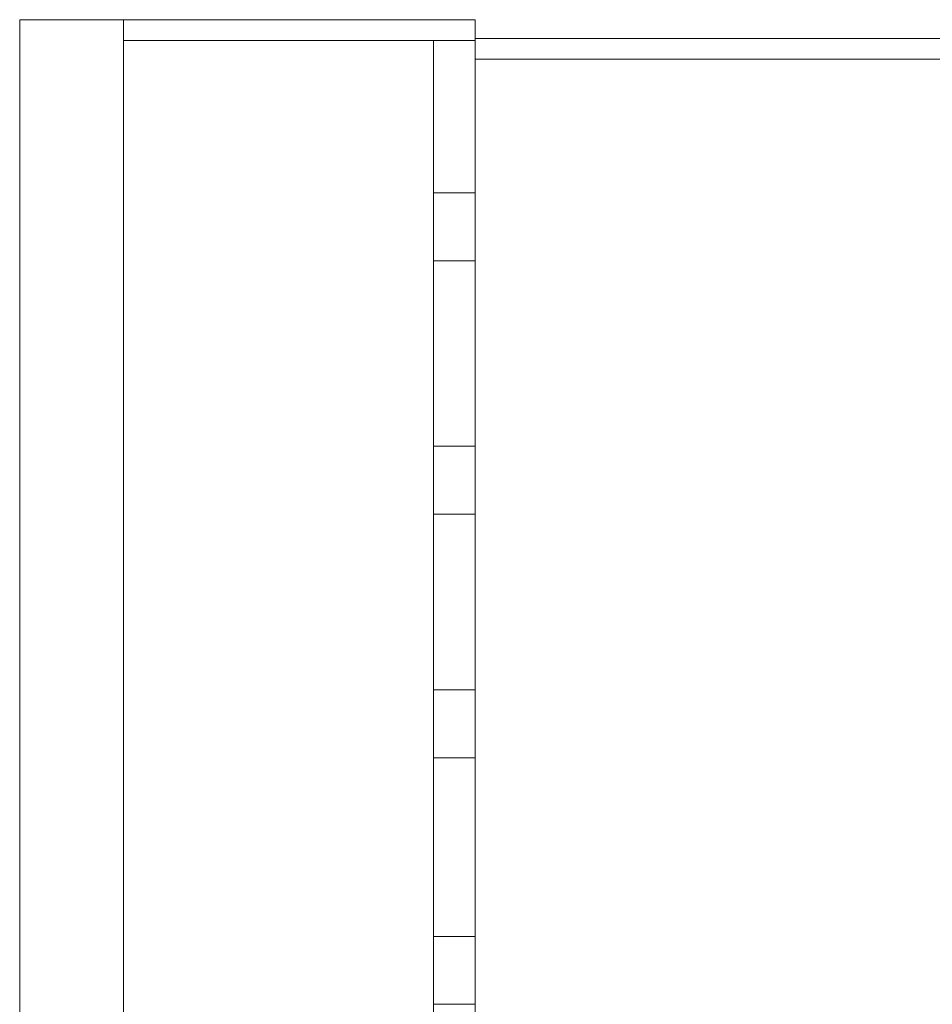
# Model space of a CAD drawing. Header units: metres. Extents: x 391.1 to 427.5, y 12.7 to 28.4.
# Tile 7 of 139: x 391.1 to 397.7, y 21.3 to 28.4. Entities that reach past the tile are written whole.
import ezdxf

# ---------------------------------------------------------------- set-up
doc = ezdxf.new("R2010")
doc.units = ezdxf.units.M
for name, color, linetype, lineweight in [('A-DETL-____-MBND', 7, 'Continuous', 18), ('A-ROOF-____-OTLN', 7, 'Continuous', 25), ('A-WALL-____-OTLN', 7, 'Continuous', 25)]:
    doc.layers.add(name, color=color, linetype=linetype, lineweight=lineweight)

# ---------------------------------------------------------------- blocks, each defined once
blk = doc.blocks.new('Family - Envans P1-154549-04_ELEC_P1')
at = {"layer": 'A-DETL-____-MBND', "color": 253, "true_color": 0xaaaaaa}
for p, q in [((0, 0.15), (0, 0)), ((0, 0), (0, 0.15)), ((2.5401, 0.15), (0, 0.15)), ((0, 0.15), (2.5401, 0.15)), ((2.5401, 0), (2.5401, 0.15)), ((2.5401, 0.15), (2.5401, 0)), ((0, 0), (2.5401, 0)), ((2.5401, 0), (0, 0)), ((0, 0), (2.5401, 0))]:
    blk.add_line(p, q, dxfattribs=at)
blk = doc.blocks.new('Family - Envans P1-154774-04_ELEC_P1')
at = {"layer": 'A-DETL-____-MBND', "color": 253, "true_color": 0xaaaaaa}
for p, q in [((0, 0.75), (0, 0)), ((0, 0), (0, 0.75)), ((15.5232, 0.75), (0, 0.75)), ((0, 0.75), (15.5232, 0.75)), ((0, 0), (15.5232, 0)), ((15.5232, 0), (0, 0)), ((0, 0), (15.5232, 0))]:
    blk.add_line(p, q, dxfattribs=at)
blk = doc.blocks.new('Family - Envans P1-154906-04_ELEC_P1')
at = {"layer": 'A-DETL-____-MBND', "color": 253, "true_color": 0xaaaaaa}
for p, q in [((0, 0.3), (0, 0)), ((0, 0), (0, 0.3)), ((14.9732, 0.3), (0, 0.3)), ((0, 0.3), (14.9732, 0.3)), ((1.1014, 0), (1.1014, 0.3)), ((1.1014, 0.3), (1.5914, 0.3)), ((1.1014, 0), (1.1014, 0.3)), ((1.5914, 0.3), (1.1014, 0.3)), ((1.5914, 0.3), (1.5914, 0)), ((1.5914, 0), (1.5914, 0.3)), ((2.9314, 0), (2.9314, 0.3)), ((2.9314, 0.3), (3.4214, 0.3)), ((2.9314, 0), (2.9314, 0.3)), ((3.4214, 0.3), (2.9314, 0.3)), ((3.4214, 0.3), (3.4214, 0)), ((3.4214, 0), (3.4214, 0.3)), ((4.6914, 0), (4.6914, 0.3)), ((4.6914, 0.3), (5.1814, 0.3)), ((4.6914, 0), (4.6914, 0.3)), ((5.1814, 0.3), (4.6914, 0.3)), ((5.1814, 0.3), (5.1814, 0)), ((5.1814, 0), (5.1814, 0.3)), ((6.4714, 0), (6.4714, 0.3)), ((6.4714, 0.3), (6.9614, 0.3)), ((6.4714, 0), (6.4714, 0.3)), ((6.9614, 0.3), (6.4714, 0.3)), ((6.9614, 0.3), (6.9614, 0)), ((6.9614, 0), (6.9614, 0.3)), ((0, 0), (14.9732, 0)), ((14.9732, 0), (0, 0)), ((0, 0), (14.9732, 0)), ((1.5914, 0), (1.1014, 0)), ((1.1014, 0), (1.5914, 0)), ((3.4214, 0), (2.9314, 0)), ((2.9314, 0), (3.4214, 0)), ((5.1814, 0), (4.6914, 0)), ((4.6914, 0), (5.1814, 0)), ((6.9614, 0), (6.4714, 0)), ((6.4714, 0), (6.9614, 0))]:
    blk.add_line(p, q, dxfattribs=at)
blk = doc.blocks.new('Family - Cobertura de vidres P1-155127-04_ELEC_P1')
at = {"layer": 'A-DETL-____-MBND', "color": 253, "true_color": 0xaaaaaa}
for p, q in [((0, 14.9732), (0, 0)), ((0, 0), (0, 14.9732)), ((2.5398, 14.9732), (0, 14.9732)), ((0, 14.9732), (2.5398, 14.9732)), ((2.5398, 0), (2.5398, 14.9732)), ((2.5398, 14.9732), (2.5398, 0))]:
    blk.add_line(p, q, dxfattribs=at)
blk = doc.blocks.new('Family - Envans P1-155215-04_ELEC_P1')
at = {"layer": 'A-DETL-____-MBND', "color": 253, "true_color": 0xaaaaaa}
for p, q in [((0.0297, 0.15), (0, 0)), ((0, 0), (0.0297, 0.15)), ((6.29, 0.15), (0.0297, 0.15)), ((0.0297, 0.15), (6.29, 0.15)), ((6.29, 0), (6.29, 0.15)), ((6.29, 0.15), (6.29, 0)), ((0, 0), (6.29, 0)), ((6.29, 0), (0, 0)), ((0, 0), (6.29, 0))]:
    blk.add_line(p, q, dxfattribs=at)
blk = doc.blocks.new('LONDR55-XX_ZZ-ARQ-CAA-M3D-Londres55_ifc-1-04_ELEC_P1')
at = {"layer": 'A-ROOF-____-OTLN', "color": 253, "lineweight": 18, "true_color": 0xaaaaaa}
blk.add_blockref('Family - Cobertura de vidres P1-155127-04_ELEC_P1', (391.8997, 13.2406), dxfattribs=at)
at = {"layer": 'A-WALL-____-OTLN', "color": 253, "lineweight": 18, "true_color": 0xaaaaaa}
for name, p, rotation in [('Family - Envans P1-154774-04_ELEC_P1', (391.1497, 28.3639), 270), ('Family - Envans P1-154906-04_ELEC_P1', (394.1398, 28.2139), 270), ('Family - Envans P1-155215-04_ELEC_P1', (400.7297, 28.2282), 180)]:
    blk.add_blockref(name, p, dxfattribs=dict(at, rotation=rotation))
blk.add_blockref('Family - Envans P1-154549-04_ELEC_P1', (391.8997, 28.2139), dxfattribs=at)

msp = doc.modelspace()

# ---------------------------------------------------------------- block references
at = {"lineweight": 5}
msp.add_blockref('LONDR55-XX_ZZ-ARQ-CAA-M3D-Londres55_ifc-1-04_ELEC_P1', (0, 0), dxfattribs=at)

doc.saveas('drawing.dxf')
